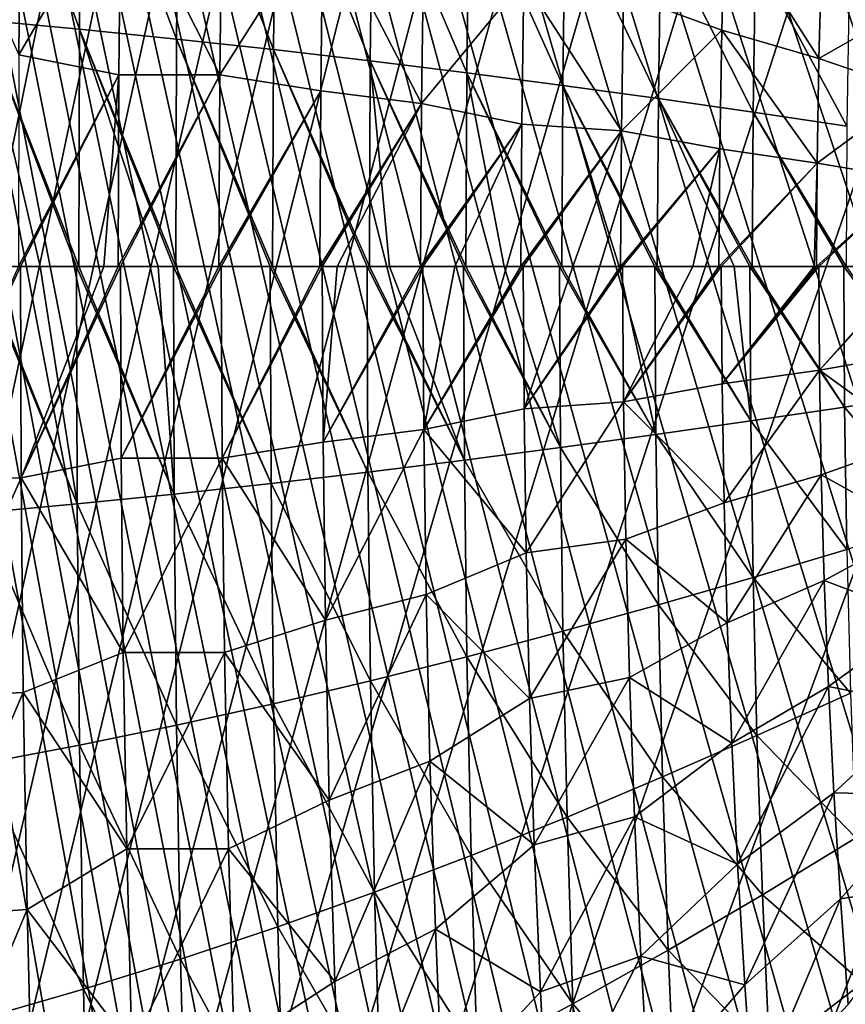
# Model space of a CAD drawing. Header units: millimetres. Extents: x 0 to 99, y -177 to 177.
# Tile 87 of 192: x 34 to 56, y -19 to 6. Entities that reach past the tile are written whole.
import ezdxf

# ---------------------------------------------------------------- set-up
doc = ezdxf.new("R2010")
doc.units = ezdxf.units.MM
doc.header["$LTSCALE"] = 26.699852
for name, color, linetype in [('10', 7, 'CONTINUOUS'), ('12', 7, 'CONTINUOUS'), ('16', 7, 'CONTINUOUS'), ('8', 7, 'CONTINUOUS'), ('96', 7, 'CONTINUOUS'), ('97', 7, 'CONTINUOUS')]:
    doc.layers.add(name, color=color, linetype=linetype)

msp = doc.modelspace()

# ---------------------------------------------------------------- linework, layer by layer
at = {"layer": '10', "color": 253, "linetype": 'Continuous', "true_color": 0x9ca8ab}
for points in [[(32.783, 6.49, -47.555), (32.842, 13.085, -47.351), (35.335, 6.25, -43.767), (32.783, 6.49, -47.555)], [(35.335, 6.25, -43.767), (32.842, 13.085, -47.351), (35.397, 12.599, -43.559), (35.335, 6.25, -43.767)], [(35.335, 6.25, -43.767), (35.397, 12.599, -43.559), (37.891, 5.99, -39.6), (35.335, 6.25, -43.767)], [(37.891, 5.99, -39.6), (35.397, 12.599, -43.559), (37.955, 12.074, -39.39), (37.891, 5.99, -39.6)], [(37.891, 5.99, -39.6), (37.955, 12.074, -39.39), (40.446, 5.711, -35.05), (37.891, 5.99, -39.6)], [(40.446, 5.711, -35.05), (37.955, 12.074, -39.39), (40.512, 11.509, -34.838), (40.446, 5.711, -35.05)], [(40.446, 5.711, -35.05), (40.512, 11.509, -34.838), (42.998, 5.412, -30.123), (40.446, 5.711, -35.05)], [(42.998, 5.412, -30.123), (40.512, 11.509, -34.838), (43.064, 10.906, -29.91), (42.998, 5.412, -30.123)], [(42.998, 5.412, -30.123), (43.064, 10.906, -29.91), (45.541, 5.096, -24.834), (42.998, 5.412, -30.123)], [(45.541, 5.096, -24.834), (43.064, 10.906, -29.91), (45.607, 10.267, -24.622), (45.541, 5.096, -24.834)], [(45.541, 5.096, -24.834), (45.607, 10.267, -24.622), (48.073, 4.765, -19.207), (45.541, 5.096, -24.834)], [(48.073, 4.765, -19.207), (45.607, 10.267, -24.622), (48.138, 9.597, -18.997), (48.073, 4.765, -19.207)], [(48.073, 4.765, -19.207), (48.138, 9.597, -18.997), (50.589, 4.419, -13.269), (48.073, 4.765, -19.207)], [(50.589, 4.419, -13.269), (48.138, 9.597, -18.997), (50.652, 8.899, -13.064), (50.589, 4.419, -13.269)], [(50.589, 4.419, -13.269), (50.652, 8.899, -13.064), (53.085, 4.062, -7.051), (50.589, 4.419, -13.269)], [(53.085, 4.062, -7.051), (50.652, 8.899, -13.064), (53.146, 8.179, -6.851), (53.085, 4.062, -7.051)], [(53.085, 4.062, -7.051), (53.146, 8.179, -6.851), (55.557, 3.696, -0.579), (53.085, 4.062, -7.051)], [(55.557, 3.696, -0.579), (53.146, 8.179, -6.851), (55.616, 7.44, -0.386), (55.557, 3.696, -0.579)], [(32.772, 0, -47.608), (32.783, 6.49, -47.555), (34.3, 0, -45.384), (32.772, 0, -47.608)], [(34.3, 0, -45.384), (32.783, 6.49, -47.555), (35.255, 0, -43.927), (34.3, 0, -45.384)], [(35.255, 0, -43.927), (32.783, 6.49, -47.555), (35.319, 0, -43.827), (35.255, 0, -43.927)], [(35.319, 0, -43.827), (32.783, 6.49, -47.555), (35.335, 6.25, -43.767), (35.319, 0, -43.827)], [(35.319, 0, -43.827), (35.335, 6.25, -43.767), (37.407, 0, -40.451), (35.319, 0, -43.827)], [(37.407, 0, -40.451), (35.335, 6.25, -43.767), (37.809, 0, -39.773), (37.407, 0, -40.451)], [(37.809, 0, -39.773), (35.335, 6.25, -43.767), (37.873, 0, -39.664), (37.809, 0, -39.773)], [(37.873, 0, -39.664), (35.335, 6.25, -43.767), (37.891, 5.99, -39.6), (37.873, 0, -39.664)], [(37.873, 0, -39.664), (37.891, 5.99, -39.6), (40.362, 0, -35.237), (37.873, 0, -39.664)], [(40.362, 0, -35.237), (37.891, 5.99, -39.6), (40.425, 0, -35.119), (40.362, 0, -35.237)], [(40.425, 0, -35.119), (37.891, 5.99, -39.6), (40.446, 5.711, -35.05), (40.425, 0, -35.119)], [(40.425, 0, -35.119), (40.446, 5.711, -35.05), (42.914, 0, -30.317), (40.425, 0, -35.119)], [(42.914, 0, -30.317), (40.446, 5.711, -35.05), (42.978, 0, -30.19), (42.914, 0, -30.317)], [(42.978, 0, -30.19), (40.446, 5.711, -35.05), (42.998, 5.412, -30.123), (42.978, 0, -30.19)], [(42.978, 0, -30.19), (42.998, 5.412, -30.123), (43.509, 0, -29.116), (42.978, 0, -30.19)], [(43.509, 0, -29.116), (42.998, 5.412, -30.123), (45.455, 0, -25.042), (43.509, 0, -29.116)], [(45.455, 0, -25.042), (42.998, 5.412, -30.123), (45.519, 0, -24.905), (45.455, 0, -25.042)], [(45.519, 0, -24.905), (42.998, 5.412, -30.123), (45.541, 5.096, -24.834), (45.519, 0, -24.905)], [(45.519, 0, -24.905), (45.541, 5.096, -24.834), (46.526, 0, -22.709), (45.519, 0, -24.905)], [(46.526, 0, -22.709), (45.541, 5.096, -24.834), (47.984, 0, -19.429), (46.526, 0, -22.709)], [(47.984, 0, -19.429), (45.541, 5.096, -24.834), (48.047, 0, -19.284), (47.984, 0, -19.429)], [(48.047, 0, -19.284), (45.541, 5.096, -24.834), (48.073, 4.765, -19.207), (48.047, 0, -19.284)], [(48.047, 0, -19.284), (48.073, 4.765, -19.207), (49.553, 0, -15.772), (48.047, 0, -19.284)], [(49.553, 0, -15.772), (48.073, 4.765, -19.207), (50.5, 0, -13.501), (49.553, 0, -15.772)], [(50.5, 0, -13.501), (48.073, 4.765, -19.207), (50.562, 0, -13.35), (50.5, 0, -13.501)], [(50.562, 0, -13.35), (48.073, 4.765, -19.207), (50.589, 4.419, -13.269), (50.562, 0, -13.35)], [(50.562, 0, -13.35), (50.589, 4.419, -13.269), (52.586, 0, -8.333), (50.562, 0, -13.35)], [(52.586, 0, -8.333), (50.589, 4.419, -13.269), (52.998, 0, -7.286), (52.586, 0, -8.333)], [(52.998, 0, -7.286), (50.589, 4.419, -13.269), (53.059, 0, -7.129), (52.998, 0, -7.286)], [(53.059, 0, -7.129), (50.589, 4.419, -13.269), (53.085, 4.062, -7.051), (53.059, 0, -7.129)], [(53.059, 0, -7.129), (53.085, 4.062, -7.051), (55.474, 0, -0.812), (53.059, 0, -7.129)], [(55.474, 0, -0.812), (53.085, 4.062, -7.051), (55.536, 0, -0.646), (55.474, 0, -0.812)], [(55.536, 0, -0.646), (53.085, 4.062, -7.051), (55.557, 3.696, -0.579), (55.536, 0, -0.646)]]:
    msp.add_3dface(points, dxfattribs=at)
at = {"layer": '12', "color": 253, "linetype": 'Continuous', "true_color": 0x9ca8ab}
for points in [[(32.709, 0, -47.697), (32.772, 0, -47.608), (35.271, -6.257, -43.866), (32.709, 0, -47.697)], [(32.709, 0, -47.697), (35.271, -6.257, -43.866), (32.719, -6.496, -47.645), (32.709, 0, -47.697)], [(32.772, 0, -47.608), (34.3, 0, -45.384), (35.271, -6.257, -43.866), (32.772, 0, -47.608)], [(34.3, 0, -45.384), (35.255, 0, -43.927), (35.271, -6.257, -43.866), (34.3, 0, -45.384)], [(35.255, 0, -43.927), (35.319, 0, -43.827), (37.827, -5.997, -39.709), (35.255, 0, -43.927)], [(35.255, 0, -43.927), (37.827, -5.997, -39.709), (35.271, -6.257, -43.866), (35.255, 0, -43.927)], [(35.319, 0, -43.827), (37.407, 0, -40.451), (37.827, -5.997, -39.709), (35.319, 0, -43.827)], [(37.407, 0, -40.451), (37.809, 0, -39.773), (37.827, -5.997, -39.709), (37.407, 0, -40.451)], [(37.809, 0, -39.773), (37.873, 0, -39.664), (40.383, -5.718, -35.169), (37.809, 0, -39.773)], [(37.809, 0, -39.773), (40.383, -5.718, -35.169), (37.827, -5.997, -39.709), (37.809, 0, -39.773)], [(37.873, 0, -39.664), (40.362, 0, -35.237), (40.383, -5.718, -35.169), (37.873, 0, -39.664)], [(40.362, 0, -35.237), (40.425, 0, -35.119), (42.934, -5.42, -30.251), (40.362, 0, -35.237)], [(40.362, 0, -35.237), (42.934, -5.42, -30.251), (40.383, -5.718, -35.169), (40.362, 0, -35.237)], [(40.425, 0, -35.119), (42.914, 0, -30.317), (42.934, -5.42, -30.251), (40.425, 0, -35.119)], [(42.914, 0, -30.317), (42.978, 0, -30.19), (45.478, -5.104, -24.97), (42.914, 0, -30.317)], [(42.914, 0, -30.317), (45.478, -5.104, -24.97), (42.934, -5.42, -30.251), (42.914, 0, -30.317)], [(42.978, 0, -30.19), (43.509, 0, -29.116), (45.478, -5.104, -24.97), (42.978, 0, -30.19)], [(43.509, 0, -29.116), (45.455, 0, -25.042), (45.478, -5.104, -24.97), (43.509, 0, -29.116)], [(45.455, 0, -25.042), (45.519, 0, -24.905), (48.01, -4.773, -19.351), (45.455, 0, -25.042)], [(45.455, 0, -25.042), (48.01, -4.773, -19.351), (45.478, -5.104, -24.97), (45.455, 0, -25.042)], [(45.519, 0, -24.905), (46.526, 0, -22.709), (48.01, -4.773, -19.351), (45.519, 0, -24.905)], [(46.526, 0, -22.709), (47.984, 0, -19.429), (48.01, -4.773, -19.351), (46.526, 0, -22.709)], [(47.984, 0, -19.429), (48.047, 0, -19.284), (50.526, -4.428, -13.421), (47.984, 0, -19.429)], [(47.984, 0, -19.429), (50.526, -4.428, -13.421), (48.01, -4.773, -19.351), (47.984, 0, -19.429)], [(48.047, 0, -19.284), (49.553, 0, -15.772), (50.526, -4.428, -13.421), (48.047, 0, -19.284)], [(49.553, 0, -15.772), (50.5, 0, -13.501), (50.526, -4.428, -13.421), (49.553, 0, -15.772)], [(50.5, 0, -13.501), (50.562, 0, -13.35), (53.023, -4.071, -7.209), (50.5, 0, -13.501)], [(50.5, 0, -13.501), (53.023, -4.071, -7.209), (50.526, -4.428, -13.421), (50.5, 0, -13.501)], [(50.562, 0, -13.35), (52.586, 0, -8.333), (53.023, -4.071, -7.209), (50.562, 0, -13.35)], [(52.586, 0, -8.333), (52.998, 0, -7.286), (53.023, -4.071, -7.209), (52.586, 0, -8.333)], [(52.998, 0, -7.286), (53.059, 0, -7.129), (55.496, -3.706, -0.744), (52.998, 0, -7.286)], [(52.998, 0, -7.286), (55.496, -3.706, -0.744), (53.023, -4.071, -7.209), (52.998, 0, -7.286)], [(53.059, 0, -7.129), (55.474, 0, -0.812), (55.496, -3.706, -0.744), (53.059, 0, -7.129)], [(55.474, 0, -0.812), (55.536, 0, -0.646), (57.941, -3.332, 5.947), (55.474, 0, -0.812)], [(55.474, 0, -0.812), (57.941, -3.332, 5.947), (55.496, -3.706, -0.744), (55.474, 0, -0.812)], [(57.941, -3.332, 5.947), (57.997, -6.705, 6.13), (55.496, -3.706, -0.744), (57.941, -3.332, 5.947)], [(55.496, -3.706, -0.744), (55.555, -7.458, -0.551), (53.023, -4.071, -7.209), (55.496, -3.706, -0.744)], [(55.496, -3.706, -0.744), (57.997, -6.705, 6.13), (55.555, -7.458, -0.551), (55.496, -3.706, -0.744)], [(53.023, -4.071, -7.209), (53.084, -8.197, -7.009), (50.526, -4.428, -13.421), (53.023, -4.071, -7.209)], [(53.023, -4.071, -7.209), (55.555, -7.458, -0.551), (53.084, -8.197, -7.009), (53.023, -4.071, -7.209)], [(50.526, -4.428, -13.421), (50.59, -8.917, -13.215), (48.01, -4.773, -19.351), (50.526, -4.428, -13.421)], [(50.526, -4.428, -13.421), (53.084, -8.197, -7.009), (50.59, -8.917, -13.215), (50.526, -4.428, -13.421)], [(48.01, -4.773, -19.351), (48.075, -9.614, -19.142), (45.478, -5.104, -24.97), (48.01, -4.773, -19.351)], [(48.01, -4.773, -19.351), (50.59, -8.917, -13.215), (48.075, -9.614, -19.142), (48.01, -4.773, -19.351)], [(45.478, -5.104, -24.97), (45.544, -10.284, -24.758), (42.934, -5.42, -30.251), (45.478, -5.104, -24.97)], [(45.478, -5.104, -24.97), (48.075, -9.614, -19.142), (45.544, -10.284, -24.758), (45.478, -5.104, -24.97)], [(42.934, -5.42, -30.251), (43, -10.922, -30.038), (40.383, -5.718, -35.169), (42.934, -5.42, -30.251)], [(42.934, -5.42, -30.251), (45.544, -10.284, -24.758), (43, -10.922, -30.038), (42.934, -5.42, -30.251)], [(40.383, -5.718, -35.169), (40.448, -11.524, -34.956), (37.827, -5.997, -39.709), (40.383, -5.718, -35.169)], [(40.383, -5.718, -35.169), (43, -10.922, -30.038), (40.448, -11.524, -34.956), (40.383, -5.718, -35.169)], [(37.827, -5.997, -39.709), (37.891, -12.088, -39.499), (35.271, -6.257, -43.866), (37.827, -5.997, -39.709)], [(37.827, -5.997, -39.709), (40.448, -11.524, -34.956), (37.891, -12.088, -39.499), (37.827, -5.997, -39.709)], [(35.271, -6.257, -43.866), (35.333, -12.612, -43.658), (32.719, -6.496, -47.645), (35.271, -6.257, -43.866)], [(35.271, -6.257, -43.866), (37.891, -12.088, -39.499), (35.333, -12.612, -43.658), (35.271, -6.257, -43.866)], [(32.719, -6.496, -47.645), (35.333, -12.612, -43.658), (32.779, -13.097, -47.441), (32.719, -6.496, -47.645)], [(55.555, -7.458, -0.551), (55.653, -11.246, -0.227), (53.084, -8.197, -7.009), (55.555, -7.458, -0.551)], [(53.084, -8.197, -7.009), (53.188, -12.363, -6.672), (50.59, -8.917, -13.215), (53.084, -8.197, -7.009)], [(53.084, -8.197, -7.009), (55.653, -11.246, -0.227), (53.188, -12.363, -6.672), (53.084, -8.197, -7.009)], [(50.59, -8.917, -13.215), (50.697, -13.452, -12.868), (48.075, -9.614, -19.142), (50.59, -8.917, -13.215)], [(50.59, -8.917, -13.215), (53.188, -12.363, -6.672), (50.697, -13.452, -12.868), (50.59, -8.917, -13.215)], [(48.075, -9.614, -19.142), (48.184, -14.506, -18.787), (45.544, -10.284, -24.758), (48.075, -9.614, -19.142)], [(48.075, -9.614, -19.142), (50.697, -13.452, -12.868), (48.184, -14.506, -18.787), (48.075, -9.614, -19.142)], [(45.544, -10.284, -24.758), (45.655, -15.519, -24.398), (43, -10.922, -30.038), (45.544, -10.284, -24.758)], [(45.544, -10.284, -24.758), (48.184, -14.506, -18.787), (45.655, -15.519, -24.398), (45.544, -10.284, -24.758)], [(43, -10.922, -30.038), (43.112, -16.485, -29.675), (40.448, -11.524, -34.956), (43, -10.922, -30.038)], [(43, -10.922, -30.038), (45.655, -15.519, -24.398), (43.112, -16.485, -29.675), (43, -10.922, -30.038)], [(55.653, -11.246, -0.227), (55.792, -15.056, 0.229), (53.188, -12.363, -6.672), (55.653, -11.246, -0.227)], [(40.448, -11.524, -34.956), (40.559, -17.396, -34.593), (37.891, -12.088, -39.499), (40.448, -11.524, -34.956)], [(40.448, -11.524, -34.956), (43.112, -16.485, -29.675), (40.559, -17.396, -34.593), (40.448, -11.524, -34.956)], [(37.891, -12.088, -39.499), (38, -18.249, -39.136), (35.333, -12.612, -43.658), (37.891, -12.088, -39.499)], [(37.891, -12.088, -39.499), (40.559, -17.396, -34.593), (38, -18.249, -39.136), (37.891, -12.088, -39.499)], [(53.188, -12.363, -6.672), (53.333, -16.555, -6.196), (50.697, -13.452, -12.868), (53.188, -12.363, -6.672)], [(53.188, -12.363, -6.672), (55.792, -15.056, 0.229), (53.333, -16.555, -6.196), (53.188, -12.363, -6.672)], [(35.333, -12.612, -43.658), (35.44, -19.043, -43.299), (32.779, -13.097, -47.441), (35.333, -12.612, -43.658)], [(35.333, -12.612, -43.658), (38, -18.249, -39.136), (35.44, -19.043, -43.299), (35.333, -12.612, -43.658)], [(32.779, -13.097, -47.441), (35.44, -19.043, -43.299), (32.882, -19.776, -47.086), (32.779, -13.097, -47.441)], [(50.697, -13.452, -12.868), (50.847, -18.017, -12.375), (48.184, -14.506, -18.787), (50.697, -13.452, -12.868)], [(50.697, -13.452, -12.868), (53.333, -16.555, -6.196), (50.847, -18.017, -12.375), (50.697, -13.452, -12.868)], [(48.184, -14.506, -18.787), (48.339, -19.432, -18.281), (45.655, -15.519, -24.398), (48.184, -14.506, -18.787)], [(48.184, -14.506, -18.787), (50.847, -18.017, -12.375), (48.339, -19.432, -18.281), (48.184, -14.506, -18.787)], [(55.792, -15.056, 0.229), (55.97, -18.875, 0.82), (53.333, -16.555, -6.196), (55.792, -15.056, 0.229)], [(45.655, -15.519, -24.398), (45.813, -20.793, -23.883), (43.112, -16.485, -29.675), (45.655, -15.519, -24.398)], [(45.655, -15.519, -24.398), (48.339, -19.432, -18.281), (45.813, -20.793, -23.883), (45.655, -15.519, -24.398)], [(43.112, -16.485, -29.675), (43.271, -22.089, -29.154), (40.559, -17.396, -34.593), (43.112, -16.485, -29.675)], [(43.112, -16.485, -29.675), (45.813, -20.793, -23.883), (43.271, -22.089, -29.154), (43.112, -16.485, -29.675)], [(53.333, -16.555, -6.196), (53.52, -20.759, -5.577), (50.847, -18.017, -12.375), (53.333, -16.555, -6.196)], [(53.333, -16.555, -6.196), (55.97, -18.875, 0.82), (53.52, -20.759, -5.577), (53.333, -16.555, -6.196)], [(40.559, -17.396, -34.593), (40.717, -23.313, -34.069), (38, -18.249, -39.136), (40.559, -17.396, -34.593)], [(40.559, -17.396, -34.593), (43.271, -22.089, -29.154), (40.717, -23.313, -34.069), (40.559, -17.396, -34.593)], [(50.847, -18.017, -12.375), (51.043, -22.596, -11.734), (48.339, -19.432, -18.281), (50.847, -18.017, -12.375)], [(50.847, -18.017, -12.375), (53.52, -20.759, -5.577), (51.043, -22.596, -11.734), (50.847, -18.017, -12.375)], [(38, -18.249, -39.136), (38.157, -24.459, -38.612), (35.44, -19.043, -43.299), (38, -18.249, -39.136)], [(38, -18.249, -39.136), (40.717, -23.313, -34.069), (38.157, -24.459, -38.612), (38, -18.249, -39.136)], [(55.97, -18.875, 0.82), (56.188, -22.693, 1.547), (53.52, -20.759, -5.577), (55.97, -18.875, 0.82)], [(35.44, -19.043, -43.299), (35.593, -25.524, -42.777), (32.882, -19.776, -47.086), (35.44, -19.043, -43.299)], [(35.44, -19.043, -43.299), (38.157, -24.459, -38.612), (35.593, -25.524, -42.777), (35.44, -19.043, -43.299)], [(48.339, -19.432, -18.281), (48.541, -24.375, -17.62), (45.813, -20.793, -23.883), (48.339, -19.432, -18.281)], [(48.339, -19.432, -18.281), (51.043, -22.596, -11.734), (48.541, -24.375, -17.62), (48.339, -19.432, -18.281)]]:
    msp.add_3dface(points, dxfattribs=at)
at = {"layer": '16', "color": 253, "linetype": 'Continuous', "true_color": 0x9ca8ab}
for points in [[(33.784, 0, -32.683), (33.724, 0, -32.793), (31.174, -5.633, -37.205), (33.784, 0, -32.683)], [(33.784, 0, -32.683), (31.174, -5.633, -37.205), (33.795, -5.571, -32.636), (33.784, 0, -32.683)], [(35.979, 0, -28.528), (33.784, 0, -32.683), (33.795, -5.571, -32.636), (35.979, 0, -28.528)], [(36.416, 0, -27.664), (36.355, 0, -27.785), (33.795, -5.571, -32.636), (36.416, 0, -27.664)], [(36.416, 0, -27.664), (33.795, -5.571, -32.636), (36.434, -5.048, -27.606), (36.416, 0, -27.664)], [(36.355, 0, -27.785), (35.979, 0, -28.528), (33.795, -5.571, -32.636), (36.355, 0, -27.785)], [(39.011, 0, -22.3), (36.416, 0, -27.664), (36.434, -5.048, -27.606), (39.011, 0, -22.3)], [(39.072, 0, -22.168), (36.434, -5.048, -27.606), (39.093, -5.048, -22.102), (39.072, 0, -22.168)], [(39.072, 0, -22.168), (39.011, 0, -22.3), (36.434, -5.048, -27.606), (39.072, 0, -22.168)], [(41.671, 0, -16.392), (39.072, 0, -22.168), (39.093, -5.048, -22.102), (41.671, 0, -16.392)], [(41.732, 0, -16.252), (41.671, 0, -16.392), (39.093, -5.048, -22.102), (41.732, 0, -16.252)], [(41.732, 0, -16.252), (39.093, -5.048, -22.102), (41.753, -4.629, -16.186), (41.732, 0, -16.252)], [(42.129, 0, -15.334), (41.732, 0, -16.252), (41.753, -4.629, -16.186), (42.129, 0, -15.334)], [(44.385, 0, -9.961), (44.324, 0, -10.11), (41.753, -4.629, -16.186), (44.385, 0, -9.961)], [(44.385, 0, -9.961), (41.753, -4.629, -16.186), (44.408, -4.293, -9.889), (44.385, 0, -9.961)], [(44.324, 0, -10.11), (42.129, 0, -15.334), (41.753, -4.629, -16.186), (44.324, 0, -10.11)], [(45.222, 0, -7.898), (44.385, 0, -9.961), (44.408, -4.293, -9.889), (45.222, 0, -7.898)], [(47.023, 0, -3.335), (46.963, 0, -3.491), (44.408, -4.293, -9.889), (47.023, 0, -3.335)], [(47.023, 0, -3.335), (44.408, -4.293, -9.889), (47.049, -3.75, -3.256), (47.023, 0, -3.335)], [(46.963, 0, -3.491), (45.222, 0, -7.898), (44.408, -4.293, -9.889), (46.963, 0, -3.491)], [(48.338, 0, 0.1), (47.023, 0, -3.335), (47.049, -3.75, -3.256), (48.338, 0, 0.1)], [(49.647, 0, 3.608), (49.588, 0, 3.446), (47.049, -3.75, -3.256), (49.647, 0, 3.608)], [(49.647, 0, 3.608), (47.049, -3.75, -3.256), (49.674, -3.57, 3.691), (49.647, 0, 3.608)], [(49.588, 0, 3.446), (48.338, 0, 0.1), (47.049, -3.75, -3.256), (49.588, 0, 3.446)], [(51.496, 0, 8.704), (49.647, 0, 3.608), (49.674, -3.57, 3.691), (51.496, 0, 8.704)], [(52.243, 0, 10.811), (52.184, 0, 10.644), (49.674, -3.57, 3.691), (52.243, 0, 10.811)], [(52.243, 0, 10.811), (49.674, -3.57, 3.691), (52.27, -3.097, 10.895), (52.243, 0, 10.811)], [(52.184, 0, 10.644), (51.496, 0, 8.704), (49.674, -3.57, 3.691), (52.184, 0, 10.644)], [(54.695, 0, 17.916), (52.243, 0, 10.811), (52.27, -3.097, 10.895), (54.695, 0, 17.916)], [(54.816, 0, 18.272), (54.758, 0, 18.102), (52.27, -3.097, 10.895), (54.816, 0, 18.272)], [(54.816, 0, 18.272), (52.27, -3.097, 10.895), (54.834, -2.73, 18.331), (54.816, 0, 18.272)], [(54.758, 0, 18.102), (54.695, 0, 17.916), (52.27, -3.097, 10.895), (54.758, 0, 18.102)], [(57.277, 0, 25.703), (54.816, 0, 18.272), (54.834, -2.73, 18.331), (57.277, 0, 25.703)], [(57.335, 0, 25.882), (57.277, 0, 25.703), (54.834, -2.73, 18.331), (57.335, 0, 25.882)], [(57.335, 0, 25.882), (54.834, -2.73, 18.331), (57.357, -2.286, 25.955), (57.335, 0, 25.882)], [(57.357, -2.286, 25.955), (54.834, -2.73, 18.331), (57.399, -4.595, 26.096), (57.357, -2.286, 25.955)], [(52.27, -3.097, 10.895), (52.321, -6.229, 11.064), (54.834, -2.73, 18.331), (52.27, -3.097, 10.895)], [(54.834, -2.73, 18.331), (52.321, -6.229, 11.064), (54.882, -5.49, 18.492), (54.834, -2.73, 18.331)], [(54.834, -2.73, 18.331), (54.882, -5.49, 18.492), (57.399, -4.595, 26.096), (54.834, -2.73, 18.331)], [(52.27, -3.097, 10.895), (49.674, -3.57, 3.691), (52.321, -6.229, 11.064), (52.27, -3.097, 10.895)], [(47.049, -3.75, -3.256), (47.103, -7.548, -3.082), (49.674, -3.57, 3.691), (47.049, -3.75, -3.256)], [(49.674, -3.57, 3.691), (47.103, -7.548, -3.082), (49.731, -7.184, 3.878), (49.674, -3.57, 3.691)], [(49.674, -3.57, 3.691), (49.731, -7.184, 3.878), (52.321, -6.229, 11.064), (49.674, -3.57, 3.691)], [(47.049, -3.75, -3.256), (44.408, -4.293, -9.889), (47.103, -7.548, -3.082), (47.049, -3.75, -3.256)], [(41.753, -4.629, -16.186), (41.814, -9.323, -15.989), (44.408, -4.293, -9.889), (41.753, -4.629, -16.186)], [(44.408, -4.293, -9.889), (41.814, -9.323, -15.989), (44.469, -8.644, -9.693), (44.408, -4.293, -9.889)], [(44.408, -4.293, -9.889), (44.469, -8.644, -9.693), (47.103, -7.548, -3.082), (44.408, -4.293, -9.889)], [(41.753, -4.629, -16.186), (39.093, -5.048, -22.102), (41.814, -9.323, -15.989), (41.753, -4.629, -16.186)], [(57.399, -4.595, 26.096), (54.882, -5.49, 18.492), (57.468, -6.921, 26.331), (57.399, -4.595, 26.096)], [(36.434, -5.048, -27.606), (33.795, -5.571, -32.636), (36.489, -10.168, -27.426), (36.434, -5.048, -27.606)], [(36.434, -5.048, -27.606), (36.489, -10.168, -27.426), (39.093, -5.048, -22.102), (36.434, -5.048, -27.606)], [(39.093, -5.048, -22.102), (36.489, -10.168, -27.426), (39.156, -10.17, -21.897), (39.093, -5.048, -22.102)], [(39.093, -5.048, -22.102), (39.156, -10.17, -21.897), (41.814, -9.323, -15.989), (39.093, -5.048, -22.102)], [(31.174, -5.633, -37.205), (31.227, -11.348, -37.028), (33.795, -5.571, -32.636), (31.174, -5.633, -37.205)], [(33.795, -5.571, -32.636), (31.227, -11.348, -37.028), (33.854, -11.224, -32.441), (33.795, -5.571, -32.636)], [(33.795, -5.571, -32.636), (33.854, -11.224, -32.441), (36.489, -10.168, -27.426), (33.795, -5.571, -32.636)], [(52.321, -6.229, 11.064), (52.406, -9.389, 11.347), (54.882, -5.49, 18.492), (52.321, -6.229, 11.064)], [(54.882, -5.49, 18.492), (52.406, -9.389, 11.347), (54.961, -8.272, 18.76), (54.882, -5.49, 18.492)], [(54.882, -5.49, 18.492), (54.961, -8.272, 18.76), (57.468, -6.921, 26.331), (54.882, -5.49, 18.492)], [(52.321, -6.229, 11.064), (49.731, -7.184, 3.878), (52.406, -9.389, 11.347), (52.321, -6.229, 11.064)], [(57.468, -6.921, 26.331), (54.961, -8.272, 18.76), (57.564, -9.257, 26.659), (57.468, -6.921, 26.331)], [(47.103, -7.548, -3.082), (47.193, -11.382, -2.788), (49.731, -7.184, 3.878), (47.103, -7.548, -3.082)], [(49.731, -7.184, 3.878), (47.193, -11.382, -2.788), (49.826, -10.831, 4.192), (49.731, -7.184, 3.878)], [(49.731, -7.184, 3.878), (49.826, -10.831, 4.192), (52.406, -9.389, 11.347), (49.731, -7.184, 3.878)], [(47.103, -7.548, -3.082), (44.469, -8.644, -9.693), (47.193, -11.382, -2.788), (47.103, -7.548, -3.082)], [(52.406, -9.389, 11.347), (52.525, -12.565, 11.744), (54.961, -8.272, 18.76), (52.406, -9.389, 11.347)], [(54.961, -8.272, 18.76), (52.525, -12.565, 11.744), (55.073, -11.067, 19.135), (54.961, -8.272, 18.76)], [(54.961, -8.272, 18.76), (55.073, -11.067, 19.135), (57.564, -9.257, 26.659), (54.961, -8.272, 18.76)], [(41.814, -9.323, -15.989), (41.917, -14.065, -15.655), (44.469, -8.644, -9.693), (41.814, -9.323, -15.989)], [(44.469, -8.644, -9.693), (41.917, -14.065, -15.655), (44.57, -13.039, -9.362), (44.469, -8.644, -9.693)], [(44.469, -8.644, -9.693), (44.57, -13.039, -9.362), (47.193, -11.382, -2.788), (44.469, -8.644, -9.693)], [(41.814, -9.323, -15.989), (39.156, -10.17, -21.897), (41.917, -14.065, -15.655), (41.814, -9.323, -15.989)], [(57.564, -9.257, 26.659), (55.073, -11.067, 19.135), (57.687, -11.596, 27.08), (57.564, -9.257, 26.659)], [(52.406, -9.389, 11.347), (49.826, -10.831, 4.192), (52.525, -12.565, 11.744), (52.406, -9.389, 11.347)], [(36.489, -10.168, -27.426), (33.854, -11.224, -32.441), (36.583, -15.343, -27.119), (36.489, -10.168, -27.426)], [(36.489, -10.168, -27.426), (36.583, -15.343, -27.119), (39.156, -10.17, -21.897), (36.489, -10.168, -27.426)], [(39.156, -10.17, -21.897), (36.583, -15.343, -27.119), (39.263, -15.346, -21.548), (39.156, -10.17, -21.897)], [(39.156, -10.17, -21.897), (39.263, -15.346, -21.548), (41.917, -14.065, -15.655), (39.156, -10.17, -21.897)], [(47.193, -11.382, -2.788), (47.319, -15.239, -2.373), (49.826, -10.831, 4.192), (47.193, -11.382, -2.788)], [(49.826, -10.831, 4.192), (47.319, -15.239, -2.373), (49.96, -14.499, 4.634), (49.826, -10.831, 4.192)], [(49.826, -10.831, 4.192), (49.96, -14.499, 4.634), (52.525, -12.565, 11.744), (49.826, -10.831, 4.192)], [(52.525, -12.565, 11.744), (52.677, -15.748, 12.256), (55.073, -11.067, 19.135), (52.525, -12.565, 11.744)], [(55.073, -11.067, 19.135), (52.677, -15.748, 12.256), (55.215, -13.867, 19.618), (55.073, -11.067, 19.135)], [(55.073, -11.067, 19.135), (55.215, -13.867, 19.618), (57.687, -11.596, 27.08), (55.073, -11.067, 19.135)], [(31.227, -11.348, -37.028), (31.317, -17.127, -36.722), (33.854, -11.224, -32.441), (31.227, -11.348, -37.028)], [(33.854, -11.224, -32.441), (31.317, -17.127, -36.722), (33.954, -16.941, -32.107), (33.854, -11.224, -32.441)], [(33.854, -11.224, -32.441), (33.954, -16.941, -32.107), (36.583, -15.343, -27.119), (33.854, -11.224, -32.441)], [(47.193, -11.382, -2.788), (44.57, -13.039, -9.362), (47.319, -15.239, -2.373), (47.193, -11.382, -2.788)], [(57.687, -11.596, 27.08), (55.215, -13.867, 19.618), (57.836, -13.932, 27.592), (57.687, -11.596, 27.08)], [(52.525, -12.565, 11.744), (49.96, -14.499, 4.634), (52.677, -15.748, 12.256), (52.525, -12.565, 11.744)], [(41.917, -14.065, -15.655), (42.062, -18.84, -15.18), (44.57, -13.039, -9.362), (41.917, -14.065, -15.655)], [(44.57, -13.039, -9.362), (42.062, -18.84, -15.18), (44.713, -17.462, -8.893), (44.57, -13.039, -9.362)], [(44.57, -13.039, -9.362), (44.713, -17.462, -8.893), (47.319, -15.239, -2.373), (44.57, -13.039, -9.362)], [(52.677, -15.748, 12.256), (52.864, -18.93, 12.883), (55.215, -13.867, 19.618), (52.677, -15.748, 12.256)], [(55.215, -13.867, 19.618), (52.864, -18.93, 12.883), (55.389, -16.664, 20.207), (55.215, -13.867, 19.618)], [(55.215, -13.867, 19.618), (55.389, -16.664, 20.207), (57.836, -13.932, 27.592), (55.215, -13.867, 19.618)], [(57.836, -13.932, 27.592), (55.389, -16.664, 20.207), (58.012, -16.258, 28.196), (57.836, -13.932, 27.592)], [(41.917, -14.065, -15.655), (39.263, -15.346, -21.548), (42.062, -18.84, -15.18), (41.917, -14.065, -15.655)], [(47.319, -15.239, -2.373), (47.482, -19.11, -1.835), (49.96, -14.499, 4.634), (47.319, -15.239, -2.373)], [(49.96, -14.499, 4.634), (47.482, -19.11, -1.835), (50.132, -18.176, 5.206), (49.96, -14.499, 4.634)], [(49.96, -14.499, 4.634), (50.132, -18.176, 5.206), (52.677, -15.748, 12.256), (49.96, -14.499, 4.634)], [(47.319, -15.239, -2.373), (44.713, -17.462, -8.893), (47.482, -19.11, -1.835), (47.319, -15.239, -2.373)], [(36.583, -15.343, -27.119), (33.954, -16.941, -32.107), (36.716, -20.557, -26.678), (36.583, -15.343, -27.119)], [(36.583, -15.343, -27.119), (36.716, -20.557, -26.678), (39.263, -15.346, -21.548), (36.583, -15.343, -27.119)], [(39.263, -15.346, -21.548), (36.716, -20.557, -26.678), (39.415, -20.559, -21.05), (39.263, -15.346, -21.548)], [(39.263, -15.346, -21.548), (39.415, -20.559, -21.05), (42.062, -18.84, -15.18), (39.263, -15.346, -21.548)], [(52.677, -15.748, 12.256), (50.132, -18.176, 5.206), (52.864, -18.93, 12.883), (52.677, -15.748, 12.256)], [(55.389, -16.664, 20.207), (55.593, -19.449, 20.904), (58.012, -16.258, 28.196), (55.389, -16.664, 20.207)], [(52.864, -18.93, 12.883), (53.084, -22.099, 13.626), (55.389, -16.664, 20.207), (52.864, -18.93, 12.883)], [(55.389, -16.664, 20.207), (53.084, -22.099, 13.626), (55.593, -19.449, 20.904), (55.389, -16.664, 20.207)], [(31.317, -17.127, -36.722), (31.446, -22.951, -36.279), (33.954, -16.941, -32.107), (31.317, -17.127, -36.722)], [(33.954, -16.941, -32.107), (31.446, -22.951, -36.279), (34.098, -22.7, -31.625), (33.954, -16.941, -32.107)], [(33.954, -16.941, -32.107), (34.098, -22.7, -31.625), (36.716, -20.557, -26.678), (33.954, -16.941, -32.107)], [(42.062, -18.84, -15.18), (42.25, -23.632, -14.558), (44.713, -17.462, -8.893), (42.062, -18.84, -15.18)], [(44.713, -17.462, -8.893), (42.25, -23.632, -14.558), (44.899, -21.9, -8.282), (44.713, -17.462, -8.893)], [(44.713, -17.462, -8.893), (44.899, -21.9, -8.282), (47.482, -19.11, -1.835), (44.713, -17.462, -8.893)], [(47.482, -19.11, -1.835), (47.682, -22.982, -1.172), (50.132, -18.176, 5.206), (47.482, -19.11, -1.835)], [(50.132, -18.176, 5.206), (47.682, -22.982, -1.172), (50.342, -21.851, 5.909), (50.132, -18.176, 5.206)], [(50.132, -18.176, 5.206), (50.342, -21.851, 5.909), (52.864, -18.93, 12.883), (50.132, -18.176, 5.206)], [(42.062, -18.84, -15.18), (39.415, -20.559, -21.05), (42.25, -23.632, -14.558), (42.062, -18.84, -15.18)], [(52.864, -18.93, 12.883), (50.342, -21.851, 5.909), (53.084, -22.099, 13.626), (52.864, -18.93, 12.883)], [(47.482, -19.11, -1.835), (44.899, -21.9, -8.282), (47.682, -22.982, -1.172), (47.482, -19.11, -1.835)]]:
    msp.add_3dface(points, dxfattribs=at)
at = {"layer": '8', "color": 253, "linetype": 'Continuous', "true_color": 0x9ca8ab}
for points in [[(33.734, 5.571, -32.746), (33.793, 11.226, -32.552), (31.167, 11.352, -37.127), (33.734, 5.571, -32.746)], [(33.734, 5.571, -32.746), (36.428, 10.168, -27.548), (33.793, 11.226, -32.552), (33.734, 5.571, -32.746)], [(36.373, 5.048, -27.727), (36.428, 10.168, -27.548), (33.734, 5.571, -32.746), (36.373, 5.048, -27.727)], [(36.373, 5.048, -27.727), (39.032, 5.048, -22.233), (36.428, 10.168, -27.548), (36.373, 5.048, -27.727)], [(39.032, 5.048, -22.233), (39.095, 10.17, -22.029), (36.428, 10.168, -27.548), (39.032, 5.048, -22.233)], [(39.032, 5.048, -22.233), (41.752, 9.321, -16.13), (39.095, 10.17, -22.029), (39.032, 5.048, -22.233)], [(52.261, 6.224, 10.895), (52.345, 9.38, 11.176), (49.671, 7.182, 3.715), (52.261, 6.224, 10.895)], [(52.261, 6.224, 10.895), (54.822, 5.478, 18.317), (52.345, 9.38, 11.176), (52.261, 6.224, 10.895)], [(54.822, 5.478, 18.317), (54.901, 8.254, 18.583), (52.345, 9.38, 11.176), (54.822, 5.478, 18.317)], [(41.692, 4.628, -16.327), (41.752, 9.321, -16.13), (39.032, 5.048, -22.233), (41.692, 4.628, -16.327)], [(41.692, 4.628, -16.327), (44.347, 4.293, -10.038), (41.752, 9.321, -16.13), (41.692, 4.628, -16.327)], [(44.347, 4.293, -10.038), (44.408, 8.643, -9.842), (41.752, 9.321, -16.13), (44.347, 4.293, -10.038)], [(44.347, 4.293, -10.038), (47.042, 7.546, -3.239), (44.408, 8.643, -9.842), (44.347, 4.293, -10.038)], [(54.822, 5.478, 18.317), (57.411, 6.949, 26.155), (54.901, 8.254, 18.583), (54.822, 5.478, 18.317)], [(46.989, 3.75, -3.413), (47.042, 7.546, -3.239), (44.347, 4.293, -10.038), (46.989, 3.75, -3.413)], [(46.989, 3.75, -3.413), (49.614, 3.569, 3.528), (47.042, 7.546, -3.239), (46.989, 3.75, -3.413)], [(49.614, 3.569, 3.528), (49.671, 7.182, 3.715), (47.042, 7.546, -3.239), (49.614, 3.569, 3.528)], [(49.614, 3.569, 3.528), (52.261, 6.224, 10.895), (49.671, 7.182, 3.715), (49.614, 3.569, 3.528)], [(57.341, 4.614, 25.92), (57.411, 6.949, 26.155), (54.822, 5.478, 18.317), (57.341, 4.614, 25.92)], [(52.21, 3.094, 10.727), (52.261, 6.224, 10.895), (49.614, 3.569, 3.528), (52.21, 3.094, 10.727)], [(52.21, 3.094, 10.727), (54.775, 2.724, 18.158), (52.261, 6.224, 10.895), (52.21, 3.094, 10.727)], [(54.775, 2.724, 18.158), (54.822, 5.478, 18.317), (52.261, 6.224, 10.895), (54.775, 2.724, 18.158)], [(33.724, 0, -32.793), (36.373, 5.048, -27.727), (33.734, 5.571, -32.746), (33.724, 0, -32.793)], [(54.775, 2.724, 18.158), (57.341, 4.614, 25.92), (54.822, 5.478, 18.317), (54.775, 2.724, 18.158)], [(33.784, 0, -32.683), (36.373, 5.048, -27.727), (33.724, 0, -32.793), (33.784, 0, -32.683)], [(35.979, 0, -28.528), (36.373, 5.048, -27.727), (33.784, 0, -32.683), (35.979, 0, -28.528)], [(36.355, 0, -27.785), (36.373, 5.048, -27.727), (35.979, 0, -28.528), (36.355, 0, -27.785)], [(36.416, 0, -27.664), (39.032, 5.048, -22.233), (36.355, 0, -27.785), (36.416, 0, -27.664)], [(36.355, 0, -27.785), (39.032, 5.048, -22.233), (36.373, 5.048, -27.727), (36.355, 0, -27.785)], [(39.011, 0, -22.3), (39.032, 5.048, -22.233), (36.416, 0, -27.664), (39.011, 0, -22.3)], [(39.011, 0, -22.3), (41.692, 4.628, -16.327), (39.032, 5.048, -22.233), (39.011, 0, -22.3)], [(39.072, 0, -22.168), (41.692, 4.628, -16.327), (39.011, 0, -22.3), (39.072, 0, -22.168)], [(41.671, 0, -16.392), (41.692, 4.628, -16.327), (39.072, 0, -22.168), (41.671, 0, -16.392)], [(41.671, 0, -16.392), (44.347, 4.293, -10.038), (41.692, 4.628, -16.327), (41.671, 0, -16.392)], [(57.3, 2.295, 25.778), (57.341, 4.614, 25.92), (54.775, 2.724, 18.158), (57.3, 2.295, 25.778)], [(41.732, 0, -16.252), (44.347, 4.293, -10.038), (41.671, 0, -16.392), (41.732, 0, -16.252)], [(42.129, 0, -15.334), (44.347, 4.293, -10.038), (41.732, 0, -16.252), (42.129, 0, -15.334)], [(44.324, 0, -10.11), (44.347, 4.293, -10.038), (42.129, 0, -15.334), (44.324, 0, -10.11)], [(44.324, 0, -10.11), (46.989, 3.75, -3.413), (44.347, 4.293, -10.038), (44.324, 0, -10.11)], [(44.385, 0, -9.961), (46.989, 3.75, -3.413), (44.324, 0, -10.11), (44.385, 0, -9.961)], [(45.222, 0, -7.898), (46.989, 3.75, -3.413), (44.385, 0, -9.961), (45.222, 0, -7.898)], [(46.963, 0, -3.491), (46.989, 3.75, -3.413), (45.222, 0, -7.898), (46.963, 0, -3.491)], [(46.963, 0, -3.491), (49.614, 3.569, 3.528), (46.989, 3.75, -3.413), (46.963, 0, -3.491)], [(47.023, 0, -3.335), (49.614, 3.569, 3.528), (46.963, 0, -3.491), (47.023, 0, -3.335)], [(48.338, 0, 0.1), (49.614, 3.569, 3.528), (47.023, 0, -3.335), (48.338, 0, 0.1)], [(49.588, 0, 3.446), (49.614, 3.569, 3.528), (48.338, 0, 0.1), (49.588, 0, 3.446)], [(49.588, 0, 3.446), (52.21, 3.094, 10.727), (49.614, 3.569, 3.528), (49.588, 0, 3.446)], [(49.647, 0, 3.608), (52.21, 3.094, 10.727), (49.588, 0, 3.446), (49.647, 0, 3.608)], [(51.496, 0, 8.704), (52.21, 3.094, 10.727), (49.647, 0, 3.608), (51.496, 0, 8.704)], [(52.184, 0, 10.644), (52.21, 3.094, 10.727), (51.496, 0, 8.704), (52.184, 0, 10.644)], [(52.184, 0, 10.644), (54.775, 2.724, 18.158), (52.21, 3.094, 10.727), (52.184, 0, 10.644)], [(52.243, 0, 10.811), (54.775, 2.724, 18.158), (52.184, 0, 10.644), (52.243, 0, 10.811)], [(54.695, 0, 17.916), (54.775, 2.724, 18.158), (52.243, 0, 10.811), (54.695, 0, 17.916)], [(54.758, 0, 18.102), (54.775, 2.724, 18.158), (54.695, 0, 17.916), (54.758, 0, 18.102)], [(54.758, 0, 18.102), (57.3, 2.295, 25.778), (54.775, 2.724, 18.158), (54.758, 0, 18.102)], [(54.816, 0, 18.272), (57.3, 2.295, 25.778), (54.758, 0, 18.102), (54.816, 0, 18.272)], [(57.277, 0, 25.703), (57.3, 2.295, 25.778), (54.816, 0, 18.272), (57.277, 0, 25.703)]]:
    msp.add_3dface(points, dxfattribs=at)
at = {"layer": '96', "color": 253, "linetype": 'Continuous', "true_color": 0x9ca8ab}
for points in [[(1.154, 156.532, 4.792), (1.154, -156.532, 4.792), (46.606, 156.114, 174.424), (1.154, 156.532, 4.792)], [(46.606, 156.114, 174.424), (1.154, -156.532, 4.792), (48.14, 152.949, 180.147), (46.606, 156.114, 174.424)], [(48.14, 152.949, 180.147), (1.154, -156.532, 4.792), (49.621, 149.375, 185.673), (48.14, 152.949, 180.147)], [(49.621, 149.375, 185.673), (1.154, -156.532, 4.792), (51.025, 145.341, 190.915), (49.621, 149.375, 185.673)], [(51.025, 145.341, 190.915), (1.154, -156.532, 4.792), (52.366, 140.87, 195.918), (51.025, 145.341, 190.915)], [(52.366, 140.87, 195.918), (1.154, -156.532, 4.792), (53.635, 135.955, 200.654), (52.366, 140.87, 195.918)], [(53.635, 135.955, 200.654), (1.154, -156.532, 4.792), (54.824, 130.583, 205.091), (53.635, 135.955, 200.654)], [(54.824, 130.583, 205.091), (1.154, -156.532, 4.792), (55.937, 124.75, 209.244), (54.824, 130.583, 205.091)], [(55.937, 124.75, 209.244), (1.154, -156.532, 4.792), (56.97, 118.474, 213.102), (55.937, 124.75, 209.244)], [(56.97, 118.474, 213.102), (1.154, -156.532, 4.792), (57.919, 111.773, 216.645), (56.97, 118.474, 213.102)], [(57.919, 111.773, 216.645), (1.154, -156.532, 4.792), (58.786, 104.617, 219.879), (57.919, 111.773, 216.645)], [(58.786, 104.617, 219.879), (1.154, -156.532, 4.792), (59.569, 97.055, 222.802), (58.786, 104.617, 219.879)], [(59.569, 97.055, 222.802), (1.154, -156.532, 4.792), (60.266, 89.152, 225.404), (59.569, 97.055, 222.802)], [(60.266, 89.152, 225.404), (1.154, -156.532, 4.792), (60.874, 80.923, 227.672), (60.266, 89.152, 225.404)], [(60.874, 80.923, 227.672), (1.154, -156.532, 4.792), (61.4, 72.324, 229.633), (60.874, 80.923, 227.672)], [(61.4, 72.324, 229.633), (1.154, -156.532, 4.792), (61.852, 63.312, 231.32), (61.4, 72.324, 229.633)], [(61.852, 63.312, 231.32), (1.154, -156.532, 4.792), (62.23, 53.913, 232.731), (61.852, 63.312, 231.32)], [(62.23, 53.913, 232.731), (1.154, -156.532, 4.792), (62.534, 44.099, 233.865), (62.23, 53.913, 232.731)], [(62.534, 44.099, 233.865), (1.154, -156.532, 4.792), (62.767, 33.802, 234.735), (62.534, 44.099, 233.865)], [(62.767, 33.802, 234.735), (1.154, -156.532, 4.792), (62.93, 23.01, 235.343), (62.767, 33.802, 234.735)], [(62.93, 23.01, 235.343), (1.154, -156.532, 4.792), (63.022, 11.742, 235.686), (62.93, 23.01, 235.343)], [(1.154, -156.532, 4.792), (63.043, 0, 235.764), (63.022, 11.742, 235.686), (1.154, -156.532, 4.792)], [(1.154, -156.532, 4.792), (63.04, -5.758, 235.755), (63.043, 0, 235.764), (1.154, -156.532, 4.792)], [(1.154, -156.532, 4.792), (63.021, -11.404, 235.684), (63.04, -5.758, 235.755), (1.154, -156.532, 4.792)], [(1.154, -156.532, 4.792), (62.985, -16.939, 235.551), (63.021, -11.404, 235.684), (1.154, -156.532, 4.792)], [(1.154, -156.532, 4.792), (62.933, -22.362, 235.356), (62.985, -16.939, 235.551), (1.154, -156.532, 4.792)]]:
    msp.add_3dface(points, dxfattribs=at)
at = {"layer": '97', "color": 253, "linetype": 'Continuous', "true_color": 0x9ca8ab}
for points in [[(4.052, -156.532, 4.016), (4.052, 156.532, 4.016), (49.518, -156.101, 173.699), (4.052, -156.532, 4.016)], [(4.052, 156.532, 4.016), (65.94, 0, 234.988), (65.937, -5.944, 234.977), (4.052, 156.532, 4.016)], [(65.94, 0, 234.988), (4.052, 156.532, 4.016), (65.921, 11.395, 234.916), (65.94, 0, 234.988)], [(4.052, 156.532, 4.016), (65.937, -5.944, 234.977), (65.917, -11.767, 234.9), (4.052, 156.532, 4.016)], [(4.052, 156.532, 4.016), (65.917, -11.767, 234.9), (65.879, -17.469, 234.757), (4.052, 156.532, 4.016)], [(4.052, 156.532, 4.016), (65.879, -17.469, 234.757), (65.823, -23.051, 234.55), (4.052, 156.532, 4.016)], [(4.052, 156.532, 4.016), (65.823, -23.051, 234.55), (65.75, -28.512, 234.276), (4.052, 156.532, 4.016)], [(4.052, 156.532, 4.016), (65.75, -28.512, 234.276), (65.659, -33.853, 233.938), (4.052, 156.532, 4.016)], [(4.052, 156.532, 4.016), (65.659, -33.853, 233.938), (65.551, -39.068, 233.535), (4.052, 156.532, 4.016)], [(4.052, 156.532, 4.016), (65.551, -39.068, 233.535), (65.426, -44.152, 233.068), (4.052, 156.532, 4.016)], [(4.052, 156.532, 4.016), (65.426, -44.152, 233.068), (65.284, -49.113, 232.537), (4.052, 156.532, 4.016)], [(4.052, 156.532, 4.016), (65.284, -49.113, 232.537), (65.123, -53.96, 231.939), (4.052, 156.532, 4.016)], [(4.052, 156.532, 4.016), (65.123, -53.96, 231.939), (64.945, -58.702, 231.272), (4.052, 156.532, 4.016)], [(4.052, 156.532, 4.016), (64.945, -58.702, 231.272), (64.747, -63.346, 230.534), (4.052, 156.532, 4.016)], [(4.052, 156.532, 4.016), (64.747, -63.346, 230.534), (64.531, -67.894, 229.727), (4.052, 156.532, 4.016)], [(4.052, 156.532, 4.016), (64.531, -67.894, 229.727), (64.297, -72.331, 228.856), (4.052, 156.532, 4.016)], [(4.052, 156.532, 4.016), (64.297, -72.331, 228.856), (64.046, -76.661, 227.918), (4.052, 156.532, 4.016)], [(4.052, 156.532, 4.016), (64.046, -76.661, 227.918), (63.775, -80.893, 226.908), (4.052, 156.532, 4.016)], [(4.052, 156.532, 4.016), (63.775, -80.893, 226.908), (63.484, -85.032, 225.82), (4.052, 156.532, 4.016)], [(4.052, 156.532, 4.016), (63.484, -85.032, 225.82), (63.171, -89.088, 224.651), (4.052, 156.532, 4.016)], [(4.052, 156.532, 4.016), (63.171, -89.088, 224.651), (62.834, -93.066, 223.396), (4.052, 156.532, 4.016)], [(4.052, 156.532, 4.016), (62.834, -93.066, 223.396), (62.476, -96.969, 222.058), (4.052, 156.532, 4.016)], [(4.052, 156.532, 4.016), (62.476, -96.969, 222.058), (62.096, -100.789, 220.642), (4.052, 156.532, 4.016)], [(4.052, 156.532, 4.016), (62.096, -100.789, 220.642), (61.695, -104.518, 219.145), (4.052, 156.532, 4.016)], [(4.052, 156.532, 4.016), (61.695, -104.518, 219.145), (61.273, -108.147, 217.571), (4.052, 156.532, 4.016)], [(4.052, 156.532, 4.016), (61.273, -108.147, 217.571), (60.831, -111.668, 215.918), (4.052, 156.532, 4.016)], [(4.052, 156.532, 4.016), (60.831, -111.668, 215.918), (60.367, -115.074, 214.188), (4.052, 156.532, 4.016)], [(4.052, 156.532, 4.016), (60.367, -115.074, 214.188), (59.882, -118.376, 212.376), (4.052, 156.532, 4.016)], [(4.052, 156.532, 4.016), (59.882, -118.376, 212.376), (59.374, -121.577, 210.484), (4.052, 156.532, 4.016)], [(4.052, 156.532, 4.016), (59.374, -121.577, 210.484), (58.847, -124.671, 208.514), (4.052, 156.532, 4.016)], [(4.052, 156.532, 4.016), (58.847, -124.671, 208.514), (58.299, -127.655, 206.47), (4.052, 156.532, 4.016)], [(4.052, 156.532, 4.016), (58.299, -127.655, 206.47), (57.732, -130.525, 204.356), (4.052, 156.532, 4.016)], [(4.052, 156.532, 4.016), (57.732, -130.525, 204.356), (57.148, -133.277, 202.174), (4.052, 156.532, 4.016)], [(4.052, 156.532, 4.016), (57.148, -133.277, 202.174), (56.544, -135.909, 199.92), (4.052, 156.532, 4.016)], [(4.052, 156.532, 4.016), (56.544, -135.909, 199.92), (55.276, -140.828, 195.189), (4.052, 156.532, 4.016)], [(4.052, 156.532, 4.016), (55.276, -140.828, 195.189), (53.937, -145.301, 190.192), (4.052, 156.532, 4.016)], [(4.052, 156.532, 4.016), (53.937, -145.301, 190.192), (52.533, -149.342, 184.952), (4.052, 156.532, 4.016)], [(4.052, 156.532, 4.016), (52.533, -149.342, 184.952), (51.052, -152.926, 179.425), (4.052, 156.532, 4.016)], [(4.052, 156.532, 4.016), (51.052, -152.926, 179.425), (49.518, -156.101, 173.699), (4.052, 156.532, 4.016)]]:
    msp.add_3dface(points, dxfattribs=at)

doc.saveas('drawing.dxf')
